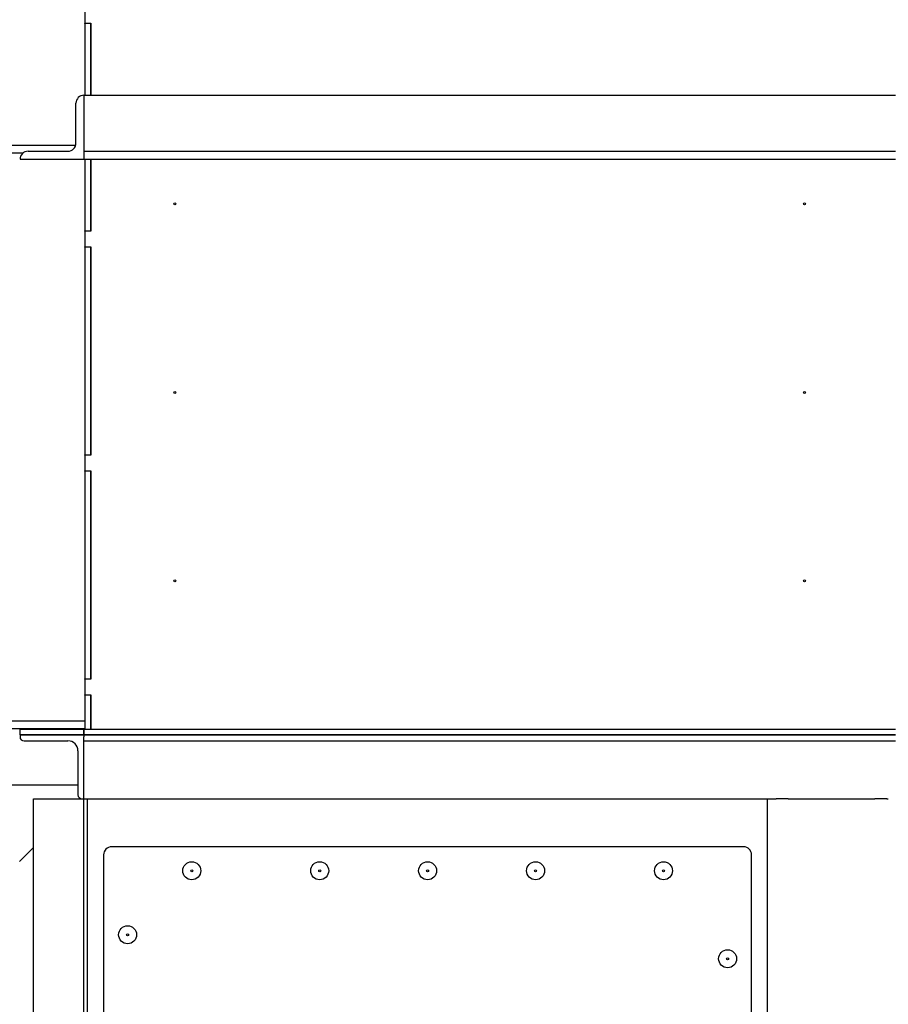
# Model space of a CAD drawing. Header units: inches. Extents: x 24 to 1128, y -58 to 748.
# Tile 93 of 256: x 147 to 174, y 325 to 356. Entities that reach past the tile are written whole.
import ezdxf

# ---------------------------------------------------------------- set-up
doc = ezdxf.new("R2010")
doc.units = ezdxf.units.IN
doc.header["$LTSCALE"] = 32
doc.header["$MEASUREMENT"] = 0
doc.layers.add('Dimension (ANSI)', color=7, linetype='Continuous', lineweight=25)
doc.layers.add('Visible (ANSI)', color=7, linetype='Continuous', lineweight=30)
doc.styles.add('Note Text (ANSI)', font='tahoma.ttf')
doc.dimstyles.new('SB Fraction-16 (ANSI)', dxfattribs={"dimscale": 32, "dimtxt": 0.125, "dimasz": 0.098425, "dimexe": 0.125, "dimexo": 0.0625, "dimgap": 0.031496, "dimtad": 0, "dimtih": 1, "dimtoh": 1, "dimdec": 4, "dimrnd": 1e-08, "dimzin": 0, "dimdsep": 46, "dimlunit": 5, "dimtxsty": 'Note Text (ANSI)', "dimcen": 0.09, "dimdle": 0.393701, "dimclrd": 256, "dimclre": 256, "dimclrt": 256, "dimadec": 0, "dimazin": 3, "dimtfac": 0.96, "dimtofl": 0, "dimtmove": 0, "dimatfit": 3, "dimfxl": 1, "dimfrac": 2, "dimtolj": 1, "dimtzin": 12, "dimlwd": -1, "dimlwe": -1, "dimarcsym": 0})

# ---------------------------------------------------------------- blocks, each defined once
blk = doc.blocks.new('*D16')
at = {"layer": 'Defpoints', "color": 0, "transparency": 16777216}
for p in [(169.85, 459.484), (76.459, 171.772), (131.912, 171.772)]:
    blk.add_point(p, dxfattribs=at)
at = {"layer": 'Dimension (ANSI)', "transparency": 16777216}
for p, q in [((167.85, 459.484), (72.459, 459.484)), ((76.459, 456.334), (76.459, 319.161)), ((76.459, 174.922), (76.459, 312.095)), ((129.912, 171.772), (72.459, 171.772))]:
    blk.add_line(p, q, dxfattribs=at)
for points in [[(75.934, 456.334), (76.984, 456.334), (76.459, 459.484)], [(75.934, 174.922), (76.984, 174.922), (76.459, 171.772)]]:
    blk.add_solid(points, dxfattribs=at)
at = {"layer": 'Dimension (ANSI)', "transparency": 16777216, "insert": (64.273, 318.153), "char_height": 4, "attachment_point": 1, "style": 'Note Text (ANSI)'}
blk.add_mtext('\\A1;287 11/16', dxfattribs=at)

msp = doc.modelspace()

# ---------------------------------------------------------------- linework, layer by layer
at = {"layer": 'Visible (ANSI)'}
for p, q in [((149.25592, 356.29117), (149.25592, 355.80117)), ((149.25592, 355.79117), (149.25592, 355.80117)), ((149.25592, 355.80117), (149.43522, 355.80117)), ((149.43522, 355.79117), (149.25592, 355.79117)), ((149.25592, 355.79117), (149.25592, 353.54617)), ((149.43522, 355.80117), (149.43522, 353.54617)), ((149.43522, 353.54617), (149.43522, 355.79117)), ((149.22467, 353.54617), (149.22467, 353.29617)), ((149.22467, 353.54617), (174.59967, 353.54617)), ((148.97467, 352.04617), (148.97467, 353.29617)), ((149.22467, 353.29617), (149.22467, 351.79617)), ((141.22467, 351.98367), (148.96673, 351.98367)), ((147.30931, 351.73367), (141.22467, 351.73367)), ((147.47467, 351.79617), (148.72467, 351.79617)), ((149.22467, 351.79617), (174.59967, 351.79617)), ((149.22467, 351.79617), (149.22467, 351.54617)), ((147.22467, 351.54617), (149.22467, 351.54617)), ((149.22467, 351.54617), (174.59967, 351.54617)), ((149.25592, 351.54617), (149.25592, 349.30117)), ((149.43522, 349.30117), (149.43522, 351.54617)), ((149.43522, 351.54617), (149.43522, 349.29117)), ((149.25592, 349.30117), (149.43522, 349.30117)), ((149.25592, 349.29117), (149.25592, 349.30117)), ((149.43522, 349.29117), (149.25592, 349.29117)), ((149.25592, 349.29117), (149.25592, 348.80117)), ((149.25592, 348.79117), (149.25592, 348.80117)), ((149.25592, 348.80117), (149.43522, 348.80117)), ((149.43522, 348.79117), (149.25592, 348.79117)), ((149.25592, 348.79117), (149.25592, 342.30117)), ((149.43522, 348.80117), (149.43522, 342.29117)), ((149.43522, 342.30117), (149.43522, 348.79117)), ((149.25592, 342.30117), (149.43522, 342.30117)), ((149.25592, 342.29117), (149.25592, 342.30117)), ((149.43522, 342.29117), (149.25592, 342.29117)), ((149.25592, 342.29117), (149.25592, 341.80117)), ((149.25592, 341.79117), (149.25592, 341.80117)), ((149.25592, 341.80117), (149.43522, 341.80117)), ((149.43522, 341.79117), (149.25592, 341.79117)), ((149.25592, 341.79117), (149.25592, 335.30117)), ((149.43522, 341.80117), (149.43522, 335.29117)), ((149.43522, 335.30117), (149.43522, 341.79117)), ((149.25592, 335.30117), (149.43522, 335.30117)), ((149.25592, 335.29117), (149.25592, 335.30117)), ((149.43522, 335.29117), (149.25592, 335.29117)), ((149.25592, 335.29117), (149.25592, 334.80117)), ((149.25592, 334.79117), (149.25592, 334.80117)), ((149.25592, 334.80117), (149.43522, 334.80117)), ((149.43522, 334.79117), (149.25592, 334.79117)), ((149.25592, 334.79117), (149.25592, 333.72547)), ((149.43522, 334.80117), (149.43522, 333.72547)), ((149.43522, 333.72547), (149.43522, 334.79117)), ((149.25592, 333.73367), (125.22467, 333.73367)), ((134.22467, 333.98367), (149.25592, 333.98367)), ((147.22467, 333.54617), (147.22467, 333.72547)), ((147.22467, 333.72547), (149.22467, 333.72547)), ((147.22467, 333.54617), (147.22467, 333.48367)), ((147.22467, 333.54617), (149.22467, 333.54617)), ((149.22467, 333.54617), (147.22467, 333.54617)), ((149.22467, 333.72547), (149.22467, 333.54617)), ((149.22467, 333.72547), (174.59967, 333.72547)), ((149.22467, 333.54617), (149.22467, 333.72547)), ((149.22467, 333.54617), (149.22467, 333.48367)), ((149.22467, 333.54617), (174.59967, 333.54617)), ((174.59967, 333.54617), (149.22467, 333.54617)), ((149.22467, 333.35867), (149.22467, 333.48367)), ((147.34967, 333.35867), (148.72467, 333.35867)), ((149.22467, 331.73367), (149.22467, 333.35867)), ((149.22467, 333.35867), (174.59967, 333.35867)), ((149.03717, 333.04617), (149.03717, 331.67117)), ((126.97467, 331.98367), (149.03717, 331.98367)), ((149.22467, 331.67117), (149.22467, 331.73367)), ((149.22467, 331.54617), (149.22467, 331.67117)), ((147.64217, 331.54617), (149.16217, 331.54617)), ((147.64217, 267.04617), (147.64217, 331.54617)), ((149.16217, 331.54617), (149.22467, 331.54617)), ((149.20467, 331.54617), (149.20467, 310.29617)), ((149.22467, 331.54617), (170.59967, 331.54617)), ((149.33967, 310.29617), (149.33967, 331.54617)), ((149.33967, 310.29617), (149.33967, 331.54617)), ((170.59967, 331.54617), (170.63695, 331.54617)), ((170.59967, 267.04617), (170.59967, 331.54617)), ((170.63695, 331.54617), (170.82569, 331.54617)), ((170.82569, 331.54617), (170.87119, 331.54617)), ((171.24561, 331.54617), (170.87119, 331.54617)), ((171.24561, 331.54617), (173.95374, 331.54617)), ((174.32815, 331.54617), (173.95374, 331.54617)), ((174.32815, 331.54617), (174.37366, 331.54617)), ((169.84967, 330.04617), (150.08967, 330.04617)), ((147.32967, 329.71277), (147.64217, 330.02527)), ((149.83967, 329.79617), (149.83967, 317.98207)), ((170.09967, 299.29617), (170.09967, 329.79617)), ((147.32967, 329.71277), (147.20467, 329.58777))]:
    msp.add_line(p, q, dxfattribs=at)
for centre, radius in [((152.06842, 350.15034), 0.03125), ((171.75592, 350.15034), 0.03125), ((152.06842, 344.2545), 0.03125), ((171.75592, 344.2545), 0.03125), ((152.06842, 338.35867), 0.03125), ((171.75592, 338.35867), 0.03125), ((152.59467, 329.29617), 0.28125), ((156.59467, 329.29617), 0.28125), ((159.96967, 329.29617), 0.28125), ((163.34467, 329.29617), 0.28125), ((167.34467, 329.29617), 0.28125), ((152.59467, 329.29617), 0.03125), ((156.59467, 329.29617), 0.03125), ((159.96967, 329.29617), 0.03125), ((163.34467, 329.29617), 0.03125), ((167.34467, 329.29617), 0.03125), ((150.58967, 327.29617), 0.28125), ((150.58967, 327.29617), 0.03125), ((169.34967, 326.54617), 0.28125), ((169.34967, 326.54617), 0.03125)]:
    msp.add_circle(centre, radius, dxfattribs=at)
for centre, radius, start, end in [((149.22467, 353.29617), 0.25, 90, 180), ((148.72467, 352.04617), 0.25, 270, 0), ((147.47467, 351.54617), 0.25, 90, 180), ((147.34967, 333.48367), 0.125, 180, 270), ((148.72467, 333.04617), 0.3125, 0, 90), ((149.16217, 331.67117), 0.125, 180, 270), ((150.08967, 329.79617), 0.25, 90, 180), ((169.84967, 329.79617), 0.25, 0, 90)]:
    msp.add_arc(centre, radius, start, end, dxfattribs=at)

# ---------------------------------------------------------------- dimensions: what is measured, and where the dimension line sits
at = {"layer": 'Dimension (ANSI)'}
dim = msp.add_linear_dim(base=(76.45942, 171.77197), p1=(169.84967, 459.48367), p2=(131.91217, 171.77197), angle=270, dimstyle='SB Fraction-16 (ANSI)', override={"dimgap": 0.031496, "dimdec": 4, "dimtol": 0, "dimlim": 0, "dimtp": 0, "dimtm": 0, "dimtdec": 2, "dimatfit": 1}, dxfattribs=at)
dim.commit()
dim.dimension.update_dxf_attribs({"geometry": '*D16', "text_midpoint": (76.45942, 315.62782), "dimtype": 160})

doc.saveas('drawing.dxf')
